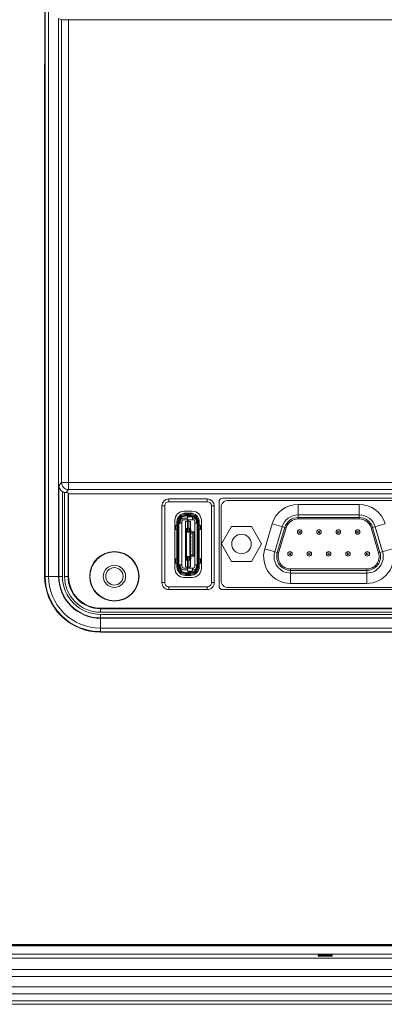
# Model space of a CAD drawing. Header units: centimetres. Extents: x -29.6 to 29.7, y -21 to 21.
# Tile 18 of 24: x 18.6 to 21.2, y -4.5 to 2.6. Entities that reach past the tile are written whole.
import ezdxf

# ---------------------------------------------------------------- set-up
doc = ezdxf.new("R2010")
doc.units = ezdxf.units.CM
doc.header["$MEASUREMENT"] = 0
doc.layers.add('06___PRT_ALL_SURFS', color=7, linetype='Continuous')

msp = doc.modelspace()

# ---------------------------------------------------------------- linework, layer by layer
at = {"layer": '06___PRT_ALL_SURFS', "lineweight": 9}
for points in [[(18.79945, 5.92915), (18.79945, 5.92915), (18.79918, -1.41211), (18.79918, -1.41211)], [(18.8027, -1.41211), (18.8027, -1.41211), (18.80297, 5.92915), (18.80297, 5.92915)], [(18.82755, 5.92915), (18.82755, 5.92915), (18.82728, -1.41211), (18.82728, -1.41211)], [(18.89921, 2.58307), (18.89921, 2.58307), (18.89906, -1.41211), (18.89906, -1.41211)], [(18.89921, 2.58301), (18.89921, 2.58301), (18.92067, 2.57443), (18.92067, 2.57443)], [(18.92055, -0.74046), (18.92055, -0.74046), (18.92067, 2.57443), (18.92067, 2.57443)], [(18.92067, 2.57443), (18.92184, 2.57396), (18.94383, 2.57359), (18.97057, 2.57359)], [(18.97057, 2.57359), (18.97057, 2.57359), (18.97044, -0.79034), (18.97044, -0.79034)], [(18.97057, 2.57359), (18.97057, 2.57359), (24.67089, 2.57338), (24.67089, 2.57338)], [(18.90151, -1.41211), (18.90151, -1.41211), (18.90153, -0.76329), (18.90153, -0.76329)], [(18.92055, -0.74046), (18.92055, -0.74046), (18.90153, -0.76329), (18.90153, -0.76329)], [(18.92055, -0.74046), (18.92055, -0.74046), (24.72066, -0.74067), (24.72066, -0.74067)], [(18.92648, -0.80464), (18.92648, -0.80464), (18.92645, -1.41211), (18.92645, -1.41211)], [(18.92648, -0.80464), (18.93115, -0.80749), (18.93626, -0.80955), (18.9416, -0.81074)], [(18.94158, -1.41211), (18.94158, -1.41211), (18.9416, -0.81074), (18.9416, -0.81074)], [(18.9416, -0.81074), (18.94513, -0.81153), (18.94873, -0.81196), (18.95234, -0.81206)], [(18.95234, -0.81206), (18.95234, -0.81206), (18.97044, -0.79034), (18.97044, -0.79034)], [(18.96655, -0.81319), (18.96623, -0.81271), (18.96075, -0.81227), (18.95234, -0.81206)], [(18.96655, -0.81319), (18.96655, -0.81319), (18.96653, -1.41211), (18.96653, -1.41211)], [(18.96655, -0.81319), (18.96655, -0.81319), (18.97094, -0.81979), (18.97094, -0.81979)], [(24.67077, -0.79054), (24.67077, -0.79054), (18.97044, -0.79034), (18.97044, -0.79034)], [(18.97092, -1.41211), (18.97092, -1.41211), (18.97094, -0.81979), (18.97094, -0.81979)], [(18.97094, -0.81979), (18.97094, -0.81979), (24.67027, -0.82), (24.67027, -0.82)], [(19.63893, -1.45706), (19.63893, -1.45706), (19.63895, -0.90771), (19.63895, -0.90771)], [(19.63893, -1.45706), (19.63893, -1.45706), (19.63895, -0.90771), (19.63895, -0.90771)], [(19.65893, -0.90771), (19.65893, -0.90771), (19.63895, -0.90771), (19.63895, -0.90771)], [(19.65893, -0.90771), (19.65893, -0.90771), (19.63895, -0.90771), (19.63895, -0.90771)], [(19.65891, -1.45706), (19.65891, -1.45706), (19.65893, -0.90771), (19.65893, -0.90771)], [(19.65891, -1.45706), (19.65891, -1.45706), (19.65893, -0.90771), (19.65893, -0.90771)], [(19.68889, -0.85778), (19.68889, -0.85778), (19.96356, -0.85779), (19.96356, -0.85779)], [(19.68889, -0.85778), (19.68889, -0.85778), (19.96356, -0.85779), (19.96356, -0.85779)], [(19.68889, -0.87775), (19.68889, -0.87775), (19.68889, -0.85778), (19.68889, -0.85778)], [(19.68889, -0.87775), (19.68889, -0.87775), (19.68889, -0.85778), (19.68889, -0.85778)], [(19.68889, -0.87775), (19.68889, -0.87775), (19.96356, -0.87776), (19.96356, -0.87776)], [(19.68889, -0.87775), (19.68889, -0.87775), (19.96356, -0.87776), (19.96356, -0.87776)], [(19.96356, -0.87776), (19.96356, -0.87776), (19.96356, -0.85779), (19.96356, -0.85779)], [(19.96356, -0.87776), (19.96356, -0.87776), (19.96356, -0.85779), (19.96356, -0.85779)], [(20.0135, -0.90773), (20.0135, -0.88014), (19.99115, -0.85779), (19.96356, -0.85779)], [(20.0135, -0.90773), (20.0135, -0.88014), (19.99115, -0.85779), (19.96356, -0.85779)], [(19.99353, -0.90773), (19.99353, -0.89118), (19.98011, -0.87776), (19.96356, -0.87776)], [(19.99353, -0.90773), (19.99353, -0.89118), (19.98011, -0.87776), (19.96356, -0.87776)], [(19.99353, -0.90773), (19.99353, -0.90773), (19.99351, -1.45707), (19.99351, -1.45707)], [(19.99353, -0.90773), (19.99353, -0.90773), (19.99351, -1.45707), (19.99351, -1.45707)], [(19.99353, -0.90773), (19.99353, -0.90773), (20.0135, -0.90773), (20.0135, -0.90773)], [(19.99353, -0.90773), (19.99353, -0.90773), (20.0135, -0.90773), (20.0135, -0.90773)], [(20.0135, -0.90773), (20.0135, -0.90773), (20.01348, -1.45707), (20.01348, -1.45707)], [(20.0135, -0.90773), (20.0135, -0.90773), (20.01348, -1.45707), (20.01348, -1.45707)], [(20.04769, -1.48207), (20.04769, -1.48207), (20.04771, -0.87779), (20.04771, -0.87779)], [(20.07268, -0.85282), (20.07268, -0.85282), (21.59287, -0.85287), (21.59287, -0.85287)], [(20.11262, -0.86777), (20.11262, -0.86777), (21.5529, -0.86777), (21.5529, -0.86777)], [(20.61383, -0.89651), (20.52816, -0.89651), (20.45268, -0.95286), (20.42833, -1.035)], [(20.61383, -0.89651), (20.61383, -0.89651), (21.05168, -0.89651), (21.05168, -0.89651)], [(20.61383, -0.89651), (20.61383, -0.89651), (20.61383, -1.00052), (20.61383, -1.00052)], [(21.05168, -1.00052), (21.05168, -1.00052), (21.05168, -0.89651), (21.05168, -0.89651)], [(21.23719, -1.035), (21.21284, -0.95286), (21.13736, -0.89651), (21.05168, -0.89651)], [(19.85619, -0.94518), (19.85619, -0.94518), (19.79626, -0.94517), (19.79626, -0.94517)], [(19.85619, -0.94518), (19.85619, -0.94518), (19.79626, -0.94517), (19.79626, -0.94517)], [(19.84394, -0.95916), (19.84394, -0.95916), (19.80848, -0.95916), (19.80848, -0.95916)], [(19.80848, -0.96665), (19.80848, -0.96665), (19.84394, -0.96665), (19.84394, -0.96665)], [(19.80848, -0.96665), (19.80848, -0.96665), (19.80848, -0.97914), (19.80848, -0.97914)], [(19.84394, -0.97414), (19.84394, -0.97414), (19.80848, -0.97414), (19.80848, -0.97414)], [(19.84394, -0.97914), (19.84394, -0.97914), (19.80848, -0.97914), (19.80848, -0.97914)], [(19.82255, -0.98513), (19.82255, -0.98513), (19.85733, -0.98513), (19.85733, -0.98513)], [(19.84868, -0.98013), (19.84868, -0.98013), (19.8312, -0.98013), (19.8312, -0.98013)], [(19.84394, -0.97914), (19.84394, -0.97914), (19.84394, -0.96665), (19.84394, -0.96665)], [(19.88209, -1.00298), (19.87497, -0.98839), (19.86017, -0.97914), (19.84394, -0.97914)], [(19.92111, -1.0101), (19.92111, -0.97425), (19.89204, -0.94518), (19.85619, -0.94518)], [(19.92111, -1.0101), (19.92111, -0.97425), (19.89204, -0.94518), (19.85619, -0.94518)], [(20.06268, -1.44208), (20.06268, -1.44208), (20.06268, -0.91771), (20.06268, -0.91771)], [(20.61383, -0.97114), (20.5612, -0.97114), (20.51483, -1.00575), (20.49987, -1.05621)], [(21.05168, -0.97114), (21.05168, -0.97114), (20.61383, -0.97114), (20.61383, -0.97114)], [(21.16565, -1.05621), (21.15069, -1.00575), (21.10432, -0.97114), (21.05168, -0.97114)], [(19.73134, -1.01009), (19.73134, -1.01009), (19.73132, -1.35468), (19.73132, -1.35468)], [(19.73134, -1.01009), (19.73134, -1.01009), (19.73132, -1.35468), (19.73132, -1.35468)], [(19.73134, -1.04755), (19.73134, -1.04755), (19.74605, -1.04755), (19.74605, -1.04755)], [(19.73631, -1.04755), (19.73631, -1.04755), (19.73631, -1.07752), (19.73631, -1.07752)], [(19.74605, -1.02159), (19.74605, -1.02159), (19.74605, -1.3432), (19.74605, -1.3432)], [(19.76603, -1.02159), (19.76603, -1.02159), (19.75354, -1.02159), (19.75354, -1.02159)], [(19.75354, -1.3432), (19.75354, -1.3432), (19.75354, -1.02159), (19.75354, -1.02159)], [(19.76628, -1.03008), (19.76442, -1.03008), (19.76259, -1.0306), (19.76101, -1.03158)], [(19.76104, -1.3432), (19.76104, -1.3432), (19.76104, -1.02159), (19.76104, -1.02159)], [(19.76603, -1.02159), (19.76603, -1.02159), (19.76603, -1.03008), (19.76603, -1.03008)], [(19.78251, -1.03008), (19.78251, -1.03008), (19.76628, -1.03008), (19.76628, -1.03008)], [(19.77002, -1.03008), (19.77002, -1.03008), (19.77002, -1.01759), (19.77002, -1.01759)], [(19.78251, -1.3422), (19.78251, -1.3422), (19.78251, -1.01759), (19.78251, -1.01759)], [(19.7925, -0.99512), (19.7925, -0.99512), (19.82121, -0.99512), (19.82121, -0.99512)], [(19.7925, -1.0076), (19.7925, -1.0076), (19.86491, -1.0076), (19.86491, -1.0076)], [(19.82121, -1.02009), (19.82121, -1.02009), (19.80873, -1.02009), (19.80873, -1.02009)], [(19.80873, -1.3447), (19.80873, -1.3447), (19.80873, -1.02009), (19.80873, -1.02009)], [(19.82121, -0.99012), (19.82121, -0.99012), (19.82121, -1.0076), (19.82121, -1.0076)], [(19.8312, -1.01509), (19.8312, -1.01509), (19.82121, -1.01509), (19.82121, -1.01509)], [(19.82121, -1.01509), (19.82121, -1.01509), (19.82121, -1.095), (19.82121, -1.095)], [(19.8312, -1.095), (19.8312, -1.095), (19.8312, -1.01509), (19.8312, -1.01509)], [(19.84369, -1.02009), (19.84369, -1.02009), (19.8312, -1.02009), (19.8312, -1.02009)], [(19.84369, -1.3447), (19.84369, -1.3447), (19.84369, -1.02009), (19.84369, -1.02009)], [(19.85867, -1.0076), (19.85867, -1.0076), (19.85867, -0.99012), (19.85867, -0.99012)], [(19.85867, -0.99512), (19.85867, -0.99512), (19.86491, -0.99512), (19.86491, -0.99512)], [(19.8749, -1.3422), (19.8749, -1.3422), (19.8749, -1.01759), (19.8749, -1.01759)], [(19.89113, -1.03008), (19.89113, -1.03008), (19.8749, -1.03008), (19.8749, -1.03008)], [(19.88738, -1.01759), (19.88738, -1.01759), (19.88738, -1.03008), (19.88738, -1.03008)], [(19.89887, -1.02159), (19.89887, -1.02159), (19.88738, -1.02159), (19.88738, -1.02159)], [(19.89139, -1.03008), (19.8913, -1.03008), (19.89122, -1.03008), (19.89113, -1.03008)], [(19.89138, -1.3432), (19.89138, -1.3432), (19.89138, -1.02159), (19.89138, -1.02159)], [(19.89887, -1.02159), (19.89887, -1.02159), (19.89887, -1.3432), (19.89887, -1.3432)], [(19.90636, -1.02159), (19.90636, -1.02159), (19.90636, -1.3432), (19.90636, -1.3432)], [(19.90636, -1.04755), (19.90636, -1.04755), (19.92111, -1.04755), (19.92111, -1.04755)], [(19.9161, -1.07752), (19.9161, -1.07752), (19.9161, -1.04755), (19.9161, -1.04755)], [(19.92109, -1.35469), (19.92109, -1.35469), (19.92111, -1.0101), (19.92111, -1.0101)], [(19.92109, -1.35469), (19.92109, -1.35469), (19.92111, -1.0101), (19.92111, -1.0101)], [(20.06459, -1.1799), (20.06459, -1.1799), (20.13667, -1.05505), (20.13667, -1.05505)], [(20.13667, -1.05505), (20.13667, -1.05505), (20.28084, -1.05505), (20.28084, -1.05505)], [(20.28084, -1.05505), (20.28084, -1.05505), (20.35292, -1.1799), (20.35292, -1.1799)], [(20.42833, -1.035), (20.42833, -1.035), (20.37501, -1.21479), (20.37501, -1.21479)], [(20.52804, -1.06457), (20.52804, -1.06457), (20.42833, -1.035), (20.42833, -1.035)], [(20.49987, -1.05621), (20.49987, -1.05621), (20.44656, -1.236), (20.44656, -1.236)], [(20.61383, -0.99055), (20.5698, -0.99055), (20.531, -1.01951), (20.51849, -1.06173)], [(20.61383, -1.00052), (20.57421, -1.00052), (20.53931, -1.02658), (20.52804, -1.06457)], [(20.61383, -0.99055), (20.61383, -0.99055), (21.05168, -0.99055), (21.05168, -0.99055)], [(21.05168, -1.00052), (21.05168, -1.00052), (20.61383, -1.00052), (20.61383, -1.00052)], [(21.14703, -1.06173), (21.13451, -1.01951), (21.09572, -0.99055), (21.05168, -0.99055)], [(21.13748, -1.06457), (21.12621, -1.02658), (21.09131, -1.00052), (21.05168, -1.00052)], [(21.23719, -1.035), (21.23719, -1.035), (21.13748, -1.06457), (21.13748, -1.06457)], [(21.21895, -1.236), (21.21895, -1.236), (21.16565, -1.05621), (21.16565, -1.05621)], [(19.74605, -1.07752), (19.74605, -1.07752), (19.73133, -1.07752), (19.73133, -1.07752)], [(19.80748, -1.07502), (19.80748, -1.07502), (19.80873, -1.07502), (19.80873, -1.07502)], [(19.80748, -1.07502), (19.80748, -1.07502), (19.80748, -1.09), (19.80748, -1.09)], [(19.80873, -1.09), (19.80873, -1.09), (19.80748, -1.09), (19.80748, -1.09)], [(19.80748, -1.09999), (19.80748, -1.09999), (19.80873, -1.09999), (19.80873, -1.09999)], [(19.80748, -1.09999), (19.80748, -1.09999), (19.80748, -1.11497), (19.80748, -1.11497)], [(19.80873, -1.11497), (19.80873, -1.11497), (19.80748, -1.11497), (19.80748, -1.11497)], [(19.80748, -1.12496), (19.80748, -1.12496), (19.80873, -1.12496), (19.80873, -1.12496)], [(19.80748, -1.12496), (19.80748, -1.12496), (19.80748, -1.13994), (19.80748, -1.13994)], [(19.81372, -1.07003), (19.81372, -1.07003), (19.80873, -1.06503), (19.80873, -1.06503)], [(19.81372, -1.07003), (19.81372, -1.07003), (19.82121, -1.07003), (19.82121, -1.07003)], [(19.81372, -1.29476), (19.81372, -1.29476), (19.81372, -1.07003), (19.81372, -1.07003)], [(19.8312, -1.06796), (19.8312, -1.06796), (19.82121, -1.06796), (19.82121, -1.06796)], [(19.82121, -1.095), (19.82121, -1.095), (19.8312, -1.095), (19.8312, -1.095)], [(19.8312, -1.07003), (19.8312, -1.07003), (19.83869, -1.07003), (19.83869, -1.07003)], [(19.84369, -1.06503), (19.84369, -1.06503), (19.83869, -1.07003), (19.83869, -1.07003)], [(19.83869, -1.29476), (19.83869, -1.29476), (19.83869, -1.07003), (19.83869, -1.07003)], [(19.84369, -1.07502), (19.84369, -1.07502), (19.84494, -1.07502), (19.84494, -1.07502)], [(19.84494, -1.09), (19.84494, -1.09), (19.84369, -1.09), (19.84369, -1.09)], [(19.84369, -1.0925), (19.84369, -1.0925), (19.86991, -1.0925), (19.86991, -1.0925)], [(19.84369, -1.09999), (19.84369, -1.09999), (19.84494, -1.09999), (19.84494, -1.09999)], [(19.84494, -1.09), (19.84494, -1.09), (19.84494, -1.07502), (19.84494, -1.07502)], [(19.84494, -1.11497), (19.84494, -1.11497), (19.84494, -1.09999), (19.84494, -1.09999)], [(19.84494, -1.10249), (19.84494, -1.10249), (19.85992, -1.10249), (19.85992, -1.10249)], [(19.84494, -1.13994), (19.84494, -1.13994), (19.84494, -1.12496), (19.84494, -1.12496)], [(19.86991, -1.0925), (19.86991, -1.0925), (19.85992, -1.10249), (19.85992, -1.10249)], [(19.85992, -1.10249), (19.85992, -1.10249), (19.85992, -1.2573), (19.85992, -1.2573)], [(19.86991, -1.0925), (19.86991, -1.0925), (19.86991, -1.26729), (19.86991, -1.26729)], [(19.9211, -1.07752), (19.9211, -1.07752), (19.90636, -1.07752), (19.90636, -1.07752)], [(20.46518, -1.24152), (20.46518, -1.24152), (20.51849, -1.06173), (20.51849, -1.06173)], [(20.52804, -1.06457), (20.52804, -1.06457), (20.47474, -1.24435), (20.47474, -1.24435)], [(21.19078, -1.24435), (21.19078, -1.24435), (21.13748, -1.06457), (21.13748, -1.06457)], [(21.14703, -1.06173), (21.14703, -1.06173), (21.20034, -1.24152), (21.20034, -1.24152)], [(19.80873, -1.13994), (19.80873, -1.13994), (19.80748, -1.13994), (19.80748, -1.13994)], [(19.80748, -1.14993), (19.80748, -1.14993), (19.80873, -1.14993), (19.80873, -1.14993)], [(19.80748, -1.14993), (19.80748, -1.14993), (19.80748, -1.16491), (19.80748, -1.16491)], [(19.80873, -1.16491), (19.80873, -1.16491), (19.80748, -1.16491), (19.80748, -1.16491)], [(19.80748, -1.1749), (19.80748, -1.1749), (19.80873, -1.1749), (19.80873, -1.1749)], [(19.80748, -1.1749), (19.80748, -1.1749), (19.80748, -1.18988), (19.80748, -1.18988)], [(19.80873, -1.18988), (19.80873, -1.18988), (19.80748, -1.18988), (19.80748, -1.18988)], [(19.84494, -1.16491), (19.84494, -1.16491), (19.84494, -1.14993), (19.84494, -1.14993)], [(19.84494, -1.18988), (19.84494, -1.18988), (19.84494, -1.1749), (19.84494, -1.1749)], [(20.13667, -1.30475), (20.13667, -1.30475), (20.06459, -1.1799), (20.06459, -1.1799)], [(20.35292, -1.1799), (20.35292, -1.1799), (20.28084, -1.30475), (20.28084, -1.30475)], [(19.80748, -1.19987), (19.80748, -1.19987), (19.80873, -1.19987), (19.80873, -1.19987)], [(19.80748, -1.19987), (19.80748, -1.19987), (19.80748, -1.21486), (19.80748, -1.21486)], [(19.80873, -1.21486), (19.80873, -1.21486), (19.80748, -1.21486), (19.80748, -1.21486)], [(19.80748, -1.22484), (19.80748, -1.22484), (19.80873, -1.22484), (19.80873, -1.22484)], [(19.80748, -1.22484), (19.80748, -1.22484), (19.80748, -1.23983), (19.80748, -1.23983)], [(19.80873, -1.23983), (19.80873, -1.23983), (19.80748, -1.23983), (19.80748, -1.23983)], [(19.80748, -1.24981), (19.80748, -1.24981), (19.80873, -1.24981), (19.80873, -1.24981)], [(19.80748, -1.24981), (19.80748, -1.24981), (19.80748, -1.2648), (19.80748, -1.2648)], [(19.80873, -1.2648), (19.80873, -1.2648), (19.80748, -1.2648), (19.80748, -1.2648)], [(19.84494, -1.2648), (19.84494, -1.2648), (19.84369, -1.2648), (19.84369, -1.2648)], [(19.86991, -1.26729), (19.86991, -1.26729), (19.84369, -1.26729), (19.84369, -1.26729)], [(19.84494, -1.21486), (19.84494, -1.21486), (19.84494, -1.19987), (19.84494, -1.19987)], [(19.84494, -1.23983), (19.84494, -1.23983), (19.84494, -1.22484), (19.84494, -1.22484)], [(19.84494, -1.2648), (19.84494, -1.2648), (19.84494, -1.24981), (19.84494, -1.24981)], [(19.85992, -1.2573), (19.85992, -1.2573), (19.84494, -1.2573), (19.84494, -1.2573)], [(19.86991, -1.26729), (19.86991, -1.26729), (19.85992, -1.2573), (19.85992, -1.2573)], [(20.37501, -1.21479), (20.37501, -1.21479), (20.47474, -1.24435), (20.47474, -1.24435)], [(21.19078, -1.24435), (21.19078, -1.24435), (21.2905, -1.21479), (21.2905, -1.21479)], [(19.73133, -1.28727), (19.73133, -1.28727), (19.74605, -1.28727), (19.74605, -1.28727)], [(19.74605, -1.31723), (19.74605, -1.31723), (19.73133, -1.31723), (19.73133, -1.31723)], [(19.73631, -1.28727), (19.73631, -1.28727), (19.73631, -1.31723), (19.73631, -1.31723)], [(19.76101, -1.32822), (19.76259, -1.3292), (19.76442, -1.32972), (19.76628, -1.32972)], [(19.76603, -1.32972), (19.76603, -1.32972), (19.76603, -1.3432), (19.76603, -1.3432)], [(19.76628, -1.32972), (19.76628, -1.32972), (19.78251, -1.32972), (19.78251, -1.32972)], [(19.77002, -1.3422), (19.77002, -1.3422), (19.77002, -1.32972), (19.77002, -1.32972)], [(19.80748, -1.27478), (19.80748, -1.27478), (19.80873, -1.27478), (19.80873, -1.27478)], [(19.80748, -1.27478), (19.80748, -1.27478), (19.80748, -1.28977), (19.80748, -1.28977)], [(19.80873, -1.28977), (19.80873, -1.28977), (19.80748, -1.28977), (19.80748, -1.28977)], [(19.81372, -1.29476), (19.81372, -1.29476), (19.80873, -1.29975), (19.80873, -1.29975)], [(19.81372, -1.29476), (19.81372, -1.29476), (19.82121, -1.29476), (19.82121, -1.29476)], [(19.8312, -1.26979), (19.8312, -1.26979), (19.82121, -1.26979), (19.82121, -1.26979)], [(19.82121, -1.26979), (19.82121, -1.26979), (19.82121, -1.34969), (19.82121, -1.34969)], [(19.82121, -1.29683), (19.82121, -1.29683), (19.8312, -1.29683), (19.8312, -1.29683)], [(19.8312, -1.34969), (19.8312, -1.34969), (19.8312, -1.26979), (19.8312, -1.26979)], [(19.83869, -1.29476), (19.83869, -1.29476), (19.8312, -1.29476), (19.8312, -1.29476)], [(19.83869, -1.29476), (19.83869, -1.29476), (19.84369, -1.29975), (19.84369, -1.29975)], [(19.84369, -1.27478), (19.84369, -1.27478), (19.84494, -1.27478), (19.84494, -1.27478)], [(19.84494, -1.28977), (19.84494, -1.28977), (19.84369, -1.28977), (19.84369, -1.28977)], [(19.84494, -1.28977), (19.84494, -1.28977), (19.84494, -1.27478), (19.84494, -1.27478)], [(19.8749, -1.32972), (19.8749, -1.32972), (19.89113, -1.32972), (19.89113, -1.32972)], [(19.88738, -1.32972), (19.88738, -1.32972), (19.88738, -1.3422), (19.88738, -1.3422)], [(19.89113, -1.32972), (19.89122, -1.32972), (19.8913, -1.32972), (19.89139, -1.32972)], [(19.90636, -1.28727), (19.90636, -1.28727), (19.9211, -1.28727), (19.9211, -1.28727)], [(19.9211, -1.31723), (19.9211, -1.31723), (19.90636, -1.31723), (19.90636, -1.31723)], [(19.9161, -1.31723), (19.9161, -1.31723), (19.9161, -1.28727), (19.9161, -1.28727)], [(20.28084, -1.30475), (20.28084, -1.30475), (20.13667, -1.30475), (20.13667, -1.30475)], [(19.75354, -1.3432), (19.75354, -1.3432), (19.76603, -1.3432), (19.76603, -1.3432)], [(19.7925, -1.35219), (19.7925, -1.35219), (19.86491, -1.35219), (19.86491, -1.35219)], [(19.82121, -1.36468), (19.82121, -1.36468), (19.7925, -1.36468), (19.7925, -1.36468)], [(19.80848, -1.38565), (19.80848, -1.38565), (19.84394, -1.38565), (19.84394, -1.38565)], [(19.80848, -1.38565), (19.80848, -1.38565), (19.80848, -1.39814), (19.80848, -1.39814)], [(19.80848, -1.39065), (19.80848, -1.39065), (19.84394, -1.39065), (19.84394, -1.39065)], [(19.84394, -1.39814), (19.84394, -1.39814), (19.80848, -1.39814), (19.80848, -1.39814)], [(19.80848, -1.40563), (19.80848, -1.40563), (19.84394, -1.40563), (19.84394, -1.40563)], [(19.80873, -1.3447), (19.80873, -1.3447), (19.82121, -1.3447), (19.82121, -1.3447)], [(19.82121, -1.34969), (19.82121, -1.34969), (19.8312, -1.34969), (19.8312, -1.34969)], [(19.82121, -1.35219), (19.82121, -1.35219), (19.82121, -1.36967), (19.82121, -1.36967)], [(19.85733, -1.37466), (19.85733, -1.37466), (19.82255, -1.37466), (19.82255, -1.37466)], [(19.8312, -1.3447), (19.8312, -1.3447), (19.84369, -1.3447), (19.84369, -1.3447)], [(19.84868, -1.37966), (19.84868, -1.37966), (19.8312, -1.37966), (19.8312, -1.37966)], [(19.84394, -1.40563), (19.87842, -1.40563), (19.90636, -1.37768), (19.90636, -1.3432)], [(19.84394, -1.39814), (19.87428, -1.39814), (19.89887, -1.37354), (19.89887, -1.3432)], [(19.84394, -1.39065), (19.87014, -1.39065), (19.89138, -1.36941), (19.89138, -1.3432)], [(19.84394, -1.38565), (19.86468, -1.38565), (19.88239, -1.37066), (19.88581, -1.3502)], [(19.84394, -1.39814), (19.84394, -1.39814), (19.84394, -1.38565), (19.84394, -1.38565)], [(19.84868, -1.37966), (19.8542, -1.37966), (19.85867, -1.37519), (19.85867, -1.36967)], [(19.85867, -1.36967), (19.85867, -1.36967), (19.85867, -1.35219), (19.85867, -1.35219)], [(19.86491, -1.36468), (19.86491, -1.36468), (19.85867, -1.36468), (19.85867, -1.36468)], [(19.86491, -1.36468), (19.87732, -1.36468), (19.88738, -1.35462), (19.88738, -1.3422)], [(19.86491, -1.35219), (19.87043, -1.35219), (19.8749, -1.34772), (19.8749, -1.3422)], [(19.88727, -1.3432), (19.88727, -1.3432), (19.89887, -1.3432), (19.89887, -1.3432)], [(20.56053, -1.35927), (20.56053, -1.35927), (21.10499, -1.35927), (21.10499, -1.35927)], [(20.56053, -1.35927), (20.56053, -1.35927), (20.56053, -1.46328), (20.56053, -1.46328)], [(21.10499, -1.36924), (21.10499, -1.36924), (20.56053, -1.36924), (20.56053, -1.36924)], [(20.56053, -1.38866), (20.56053, -1.38866), (21.10499, -1.38866), (21.10499, -1.38866)], [(21.10499, -1.46328), (21.10499, -1.46328), (21.10499, -1.35927), (21.10499, -1.35927)], [(18.79918, -1.41211), (18.79918, -1.41211), (18.92645, -1.41211), (18.92645, -1.41211)], [(18.94158, -1.41211), (18.94158, -1.41211), (18.97092, -1.41211), (18.97092, -1.41211)], [(19.65891, -1.45706), (19.65891, -1.45706), (19.63893, -1.45706), (19.63893, -1.45706)], [(19.65891, -1.45706), (19.65891, -1.45706), (19.63893, -1.45706), (19.63893, -1.45706)], [(19.79624, -1.41961), (19.79624, -1.41961), (19.85617, -1.41961), (19.85617, -1.41961)], [(19.79624, -1.41961), (19.79624, -1.41961), (19.85617, -1.41961), (19.85617, -1.41961)], [(19.99351, -1.45707), (19.99351, -1.45707), (20.01348, -1.45707), (20.01348, -1.45707)], [(19.99351, -1.45707), (19.99351, -1.45707), (20.01348, -1.45707), (20.01348, -1.45707)], [(21.10499, -1.46328), (21.10499, -1.46328), (20.56053, -1.46328), (20.56053, -1.46328)], [(19.96354, -1.48704), (19.96354, -1.48704), (19.68887, -1.48703), (19.68887, -1.48703)], [(19.96354, -1.48704), (19.96354, -1.48704), (19.68887, -1.48703), (19.68887, -1.48703)], [(19.68887, -1.48703), (19.68887, -1.48703), (19.68887, -1.507), (19.68887, -1.507)], [(19.68887, -1.48703), (19.68887, -1.48703), (19.68887, -1.507), (19.68887, -1.507)], [(19.96354, -1.50701), (19.96354, -1.50701), (19.68887, -1.507), (19.68887, -1.507)], [(19.96354, -1.50701), (19.96354, -1.50701), (19.68887, -1.507), (19.68887, -1.507)], [(19.96354, -1.48704), (19.96354, -1.48704), (19.96354, -1.50701), (19.96354, -1.50701)], [(19.96354, -1.48704), (19.96354, -1.48704), (19.96354, -1.50701), (19.96354, -1.50701)], [(21.59285, -1.50709), (21.59285, -1.50709), (20.07266, -1.50704), (20.07266, -1.50704)], [(21.5529, -1.49202), (21.5529, -1.49202), (20.11262, -1.49202), (20.11262, -1.49202)], [(19.1987, -1.68437), (19.1987, -1.68437), (19.19869, -1.81164), (19.19869, -1.81164)], [(19.1987, -1.6399), (19.1987, -1.6399), (24.44245, -1.64009), (24.44245, -1.64009)], [(19.1987, -1.6399), (19.1987, -1.6399), (19.1987, -1.66925), (19.1987, -1.66925)], [(19.1987, -1.64429), (19.1987, -1.64429), (24.44245, -1.64448), (24.44245, -1.64448)], [(24.44245, -1.66944), (24.44245, -1.66944), (19.1987, -1.66925), (19.1987, -1.66925)], [(19.1987, -1.68437), (19.1987, -1.68437), (24.44245, -1.68456), (24.44245, -1.68456)], [(24.44245, -1.70951), (24.44245, -1.70951), (19.1987, -1.70932), (19.1987, -1.70932)], [(24.44245, -1.71195), (24.44245, -1.71195), (19.1987, -1.71176), (19.1987, -1.71176)], [(19.19869, -1.78355), (19.19869, -1.78355), (24.44244, -1.78374), (24.44244, -1.78374)], [(24.44244, -1.80831), (24.44244, -1.80831), (19.19869, -1.80812), (19.19869, -1.80812)], [(19.19869, -1.81164), (19.19869, -1.81164), (24.44244, -1.81183), (24.44244, -1.81183)], [(25.45276, -4.04748), (25.45276, -4.04748), (7.07464, -4.04748), (7.07464, -4.04748)], [(7.08439, -4.05746), (7.08439, -4.05746), (25.44301, -4.05746), (25.44301, -4.05746)], [(25.43987, -4.05432), (25.43987, -4.05432), (7.08753, -4.05432), (7.08753, -4.05432)], [(7.0547, -4.14721), (7.0547, -4.14721), (25.4727, -4.14721), (25.4727, -4.14721)], [(25.44288, -4.11739), (25.44288, -4.11739), (7.08452, -4.11739), (7.08452, -4.11739)], [(20.75835, -4.12445), (20.75835, -4.12445), (20.85823, -4.12445), (20.85823, -4.12445)], [(20.75835, -4.13309), (20.75835, -4.13309), (20.75835, -4.12445), (20.75835, -4.12445)], [(20.85823, -4.13309), (20.85823, -4.13309), (20.75835, -4.13309), (20.75835, -4.13309)], [(20.85823, -4.12445), (20.85823, -4.12445), (20.85823, -4.13309), (20.85823, -4.13309)], [(6.79997, -4.22727), (6.79997, -4.22727), (25.72743, -4.22727), (25.72743, -4.22727)], [(25.72743, -4.27721), (25.72743, -4.27721), (6.79997, -4.27721), (6.79997, -4.27721)], [(6.79997, -4.35212), (6.79997, -4.35212), (25.72743, -4.35212), (25.72743, -4.35212)], [(25.72743, -4.40206), (25.72743, -4.40206), (6.79997, -4.40206), (6.79997, -4.40206)], [(25.72743, -4.452), (25.72743, -4.452), (6.79997, -4.452), (6.79997, -4.452)], [(6.79997, -4.47697), (6.79997, -4.47697), (25.72743, -4.47697), (25.72743, -4.47697)]]:
    msp.add_open_spline(points, degree=3, dxfattribs=at)
for points, knots in [([(18.92648, -0.80464), (18.91893, -0.80004), (18.91238, -0.79348), (18.90794, -0.7857), (18.90404, -0.77885), (18.90178, -0.77105), (18.90153, -0.76329)], [0, 0, 0, 0, 0.5, 0.5, 0.5, 1, 1, 1, 1]), ([(18.97044, -0.79034), (18.95772, -0.79031), (18.94449, -0.78497), (18.9352, -0.77568), (18.92592, -0.7664), (18.92058, -0.75317), (18.92055, -0.74046)], [0, 0, 0, 0, 0.5, 0.5, 0.5, 1, 1, 1, 1]), ([(19.68889, -0.85778), (19.67565, -0.85778), (19.66294, -0.86303), (19.65358, -0.8724), (19.64421, -0.88177), (19.63895, -0.89447), (19.63895, -0.90771)], [0, 0, 0, 0, 0.5, 0.5, 0.5, 1, 1, 1, 1]), ([(19.68889, -0.85778), (19.67565, -0.85778), (19.66294, -0.86303), (19.65358, -0.8724), (19.64421, -0.88177), (19.63895, -0.89447), (19.63895, -0.90771)], [0, 0, 0, 0, 0.5, 0.5, 0.5, 1, 1, 1, 1]), ([(19.68889, -0.87775), (19.68095, -0.87775), (19.67332, -0.88091), (19.6677, -0.88653), (19.66208, -0.89214), (19.65893, -0.89977), (19.65893, -0.90771)], [0, 0, 0, 0, 0.5, 0.5, 0.5, 1, 1, 1, 1]), ([(19.68889, -0.87775), (19.68095, -0.87775), (19.67332, -0.88091), (19.6677, -0.88653), (19.66208, -0.89214), (19.65893, -0.89977), (19.65893, -0.90771)], [0, 0, 0, 0, 0.5, 0.5, 0.5, 1, 1, 1, 1]), ([(20.07268, -0.85282), (20.06606, -0.85282), (20.05971, -0.85545), (20.05503, -0.86013), (20.05035, -0.86481), (20.04771, -0.87116), (20.04771, -0.87779)], [0, 0, 0, 0, 0.5, 0.5, 0.5, 1, 1, 1, 1]), ([(20.11262, -0.86777), (20.09937, -0.86777), (20.08667, -0.87303), (20.0773, -0.8824), (20.06794, -0.89176), (20.06268, -0.90446), (20.06268, -0.91771)], [0, 0, 0, 0, 0.5, 0.5, 0.5, 1, 1, 1, 1]), ([(19.79626, -0.94517), (19.77904, -0.94517), (19.76253, -0.95201), (19.75035, -0.96419), (19.73818, -0.97636), (19.73134, -0.99287), (19.73134, -1.01009)], [0, 0, 0, 0, 0.5, 0.5, 0.5, 1, 1, 1, 1]), ([(19.79626, -0.94517), (19.77904, -0.94517), (19.76253, -0.95201), (19.75035, -0.96419), (19.73818, -0.97636), (19.73134, -0.99287), (19.73134, -1.01009)], [0, 0, 0, 0, 0.5, 0.5, 0.5, 1, 1, 1, 1]), ([(19.80848, -0.95916), (19.79192, -0.95916), (19.77604, -0.96574), (19.76434, -0.97744), (19.75263, -0.98915), (19.74605, -1.00503), (19.74605, -1.02159)], [0, 0, 0, 0, 0.5, 0.5, 0.5, 1, 1, 1, 1]), ([(19.80848, -0.96665), (19.79391, -0.96665), (19.77994, -0.97244), (19.76964, -0.98274), (19.75933, -0.99304), (19.75354, -1.00702), (19.75354, -1.02159)], [0, 0, 0, 0, 0.5, 0.5, 0.5, 1, 1, 1, 1]), ([(19.80848, -0.97414), (19.7959, -0.97414), (19.78383, -0.97914), (19.77493, -0.98804), (19.76603, -0.99693), (19.76104, -1.00901), (19.76104, -1.02159)], [0, 0, 0, 0, 0.5, 0.5, 0.5, 1, 1, 1, 1]), ([(19.80848, -0.97914), (19.79722, -0.97914), (19.78643, -0.98361), (19.77846, -0.99157), (19.7705, -0.99953), (19.76603, -1.01033), (19.76603, -1.02159)], [0, 0, 0, 0, 0.5, 0.5, 0.5, 1, 1, 1, 1]), ([(19.8312, -0.98013), (19.82855, -0.98013), (19.82601, -0.98119), (19.82414, -0.98306), (19.82227, -0.98493), (19.82121, -0.98748), (19.82121, -0.99012)], [0, 0, 0, 0, 0.5, 0.5, 0.5, 1, 1, 1, 1]), ([(19.90636, -1.02159), (19.90636, -1.00503), (19.89979, -0.98915), (19.88808, -0.97744), (19.87637, -0.96574), (19.86049, -0.95916), (19.84394, -0.95916)], [0, 0, 0, 0, 0.5, 0.5, 0.5, 1, 1, 1, 1]), ([(19.89887, -1.02159), (19.89887, -1.00702), (19.89308, -0.99304), (19.88278, -0.98274), (19.87248, -0.97244), (19.8585, -0.96665), (19.84394, -0.96665)], [0, 0, 0, 0, 0.5, 0.5, 0.5, 1, 1, 1, 1]), ([(19.89138, -1.02159), (19.89138, -1.00901), (19.88638, -0.99693), (19.87749, -0.98804), (19.86859, -0.97914), (19.85652, -0.97414), (19.84394, -0.97414)], [0, 0, 0, 0, 0.5, 0.5, 0.5, 1, 1, 1, 1]), ([(19.85867, -0.99012), (19.85867, -0.98748), (19.85762, -0.98493), (19.85574, -0.98306), (19.85387, -0.98119), (19.85133, -0.98013), (19.84868, -0.98013)], [0, 0, 0, 0, 0.5, 0.5, 0.5, 1, 1, 1, 1]), ([(19.7925, -0.99512), (19.78654, -0.99512), (19.78082, -0.99748), (19.77661, -1.0017), (19.77239, -1.00591), (19.77002, -1.01163), (19.77002, -1.01759)], [0, 0, 0, 0, 0.5, 0.5, 0.5, 1, 1, 1, 1]), ([(19.7925, -1.0076), (19.78985, -1.0076), (19.78731, -1.00866), (19.78544, -1.01053), (19.78356, -1.0124), (19.78251, -1.01494), (19.78251, -1.01759)], [0, 0, 0, 0, 0.5, 0.5, 0.5, 1, 1, 1, 1]), ([(19.88738, -1.01759), (19.88738, -1.01163), (19.88502, -1.00591), (19.8808, -1.0017), (19.87659, -0.99748), (19.87087, -0.99512), (19.86491, -0.99512)], [0, 0, 0, 0, 0.5, 0.5, 0.5, 1, 1, 1, 1]), ([(19.8749, -1.01759), (19.8749, -1.01494), (19.87385, -1.0124), (19.87197, -1.01053), (19.8701, -1.00866), (19.86756, -1.0076), (19.86491, -1.0076)], [0, 0, 0, 0, 0.5, 0.5, 0.5, 1, 1, 1, 1]), ([(20.27867, -1.1799), (20.27867, -1.14128), (20.24737, -1.10998), (20.20875, -1.10998), (20.17014, -1.10998), (20.13884, -1.14128), (20.13884, -1.1799), (20.13884, -1.21851), (20.17014, -1.24981), (20.20875, -1.24981), (20.24737, -1.24981), (20.27867, -1.21851), (20.27867, -1.1799)], [0, 0, 0, 0, 0.25, 0.25, 0.25, 0.5, 0.5, 0.5, 0.75, 0.75, 0.75, 1, 1, 1, 1]), ([(20.64174, -1.094), (20.64174, -1.0849), (20.63436, -1.07752), (20.62526, -1.07752), (20.61616, -1.07752), (20.60878, -1.0849), (20.60878, -1.094), (20.60878, -1.1031), (20.61616, -1.11048), (20.62526, -1.11048), (20.63436, -1.11048), (20.64174, -1.1031), (20.64174, -1.094)], [0, 0, 0, 0, 0.25, 0.25, 0.25, 0.5, 0.5, 0.5, 0.75, 0.75, 0.75, 1, 1, 1, 1]), ([(20.63175, -1.094), (20.63175, -1.09041), (20.62884, -1.08751), (20.62526, -1.08751), (20.62167, -1.08751), (20.61876, -1.09041), (20.61876, -1.094), (20.61876, -1.09758), (20.62167, -1.10049), (20.62526, -1.10049), (20.62884, -1.10049), (20.63175, -1.09758), (20.63175, -1.094)], [0, 0, 0, 0, 0.25, 0.25, 0.25, 0.5, 0.5, 0.5, 0.75, 0.75, 0.75, 1, 1, 1, 1]), ([(20.78007, -1.094), (20.78007, -1.0849), (20.7727, -1.07752), (20.76359, -1.07752), (20.75449, -1.07752), (20.74711, -1.0849), (20.74711, -1.094), (20.74711, -1.1031), (20.75449, -1.11048), (20.76359, -1.11048), (20.7727, -1.11048), (20.78007, -1.1031), (20.78007, -1.094)], [0, 0, 0, 0, 0.25, 0.25, 0.25, 0.5, 0.5, 0.5, 0.75, 0.75, 0.75, 1, 1, 1, 1]), ([(20.77008, -1.094), (20.77008, -1.09041), (20.76718, -1.08751), (20.76359, -1.08751), (20.76001, -1.08751), (20.7571, -1.09041), (20.7571, -1.094), (20.7571, -1.09758), (20.76001, -1.10049), (20.76359, -1.10049), (20.76718, -1.10049), (20.77008, -1.09758), (20.77008, -1.094)], [0, 0, 0, 0, 0.25, 0.25, 0.25, 0.5, 0.5, 0.5, 0.75, 0.75, 0.75, 1, 1, 1, 1]), ([(20.91841, -1.094), (20.91841, -1.0849), (20.91103, -1.07752), (20.90193, -1.07752), (20.89283, -1.07752), (20.88545, -1.0849), (20.88545, -1.094), (20.88545, -1.1031), (20.89283, -1.11048), (20.90193, -1.11048), (20.91103, -1.11048), (20.91841, -1.1031), (20.91841, -1.094)], [0, 0, 0, 0, 0.25, 0.25, 0.25, 0.5, 0.5, 0.5, 0.75, 0.75, 0.75, 1, 1, 1, 1]), ([(20.90842, -1.094), (20.90842, -1.09041), (20.90551, -1.08751), (20.90193, -1.08751), (20.89834, -1.08751), (20.89543, -1.09041), (20.89543, -1.094), (20.89543, -1.09758), (20.89834, -1.10049), (20.90193, -1.10049), (20.90551, -1.10049), (20.90842, -1.09758), (20.90842, -1.094)], [0, 0, 0, 0, 0.25, 0.25, 0.25, 0.5, 0.5, 0.5, 0.75, 0.75, 0.75, 1, 1, 1, 1]), ([(21.05674, -1.094), (21.05674, -1.0849), (21.04937, -1.07752), (21.04026, -1.07752), (21.03116, -1.07752), (21.02378, -1.0849), (21.02378, -1.094), (21.02378, -1.1031), (21.03116, -1.11048), (21.04026, -1.11048), (21.04937, -1.11048), (21.05674, -1.1031), (21.05674, -1.094)], [0, 0, 0, 0, 0.25, 0.25, 0.25, 0.5, 0.5, 0.5, 0.75, 0.75, 0.75, 1, 1, 1, 1]), ([(21.04675, -1.094), (21.04675, -1.09041), (21.04385, -1.08751), (21.04026, -1.08751), (21.03668, -1.08751), (21.03377, -1.09041), (21.03377, -1.094), (21.03377, -1.09758), (21.03668, -1.10049), (21.04026, -1.10049), (21.04385, -1.10049), (21.04675, -1.09758), (21.04675, -1.094)], [0, 0, 0, 0, 0.25, 0.25, 0.25, 0.5, 0.5, 0.5, 0.75, 0.75, 0.75, 1, 1, 1, 1]), ([(19.47565, -1.41212), (19.47565, -1.31434), (19.39637, -1.23506), (19.29859, -1.23506), (19.2008, -1.23506), (19.12153, -1.31434), (19.12153, -1.41212), (19.12153, -1.50991), (19.2008, -1.58918), (19.29859, -1.58918), (19.39637, -1.58918), (19.47565, -1.50991), (19.47565, -1.41212)], [0, 0, 0, 0, 0.25, 0.25, 0.25, 0.5, 0.5, 0.5, 0.75, 0.75, 0.75, 1, 1, 1, 1]), ([(19.47338, -1.41212), (19.47338, -1.31559), (19.39512, -1.23733), (19.29859, -1.23733), (19.20205, -1.23733), (19.12379, -1.31559), (19.12379, -1.41212), (19.12379, -1.50866), (19.20205, -1.58691), (19.29859, -1.58691), (19.39512, -1.58691), (19.47338, -1.50866), (19.47338, -1.41212)], [0, 0, 0, 0, 0.25, 0.25, 0.25, 0.5, 0.5, 0.5, 0.75, 0.75, 0.75, 1, 1, 1, 1]), ([(20.37501, -1.21479), (20.35766, -1.27332), (20.36895, -1.33662), (20.40547, -1.38554), (20.442, -1.43447), (20.49947, -1.46328), (20.56053, -1.46328)], [0, 0, 0, 0, 0.5, 0.5, 0.5, 1, 1, 1, 1]), ([(20.44656, -1.236), (20.4359, -1.27196), (20.44283, -1.31085), (20.46527, -1.3409), (20.48771, -1.37095), (20.52302, -1.38866), (20.56053, -1.38866)], [0, 0, 0, 0, 0.5, 0.5, 0.5, 1, 1, 1, 1]), ([(20.46518, -1.24152), (20.45626, -1.27161), (20.46206, -1.30414), (20.48083, -1.32928), (20.49961, -1.35443), (20.52915, -1.36924), (20.56053, -1.36924)], [0, 0, 0, 0, 0.5, 0.5, 0.5, 1, 1, 1, 1]), ([(20.47474, -1.24435), (20.46671, -1.27142), (20.47193, -1.30069), (20.48882, -1.32332), (20.50571, -1.34595), (20.53229, -1.35927), (20.56053, -1.35927)], [0, 0, 0, 0, 0.5, 0.5, 0.5, 1, 1, 1, 1]), ([(20.57257, -1.25081), (20.57257, -1.24171), (20.56519, -1.23433), (20.55609, -1.23433), (20.54699, -1.23433), (20.53961, -1.24171), (20.53961, -1.25081), (20.53961, -1.25992), (20.54699, -1.26729), (20.55609, -1.26729), (20.56519, -1.26729), (20.57257, -1.25992), (20.57257, -1.25081)], [0, 0, 0, 0, 0.25, 0.25, 0.25, 0.5, 0.5, 0.5, 0.75, 0.75, 0.75, 1, 1, 1, 1]), ([(20.56258, -1.25081), (20.56258, -1.24723), (20.55967, -1.24432), (20.55609, -1.24432), (20.5525, -1.24432), (20.5496, -1.24723), (20.5496, -1.25081), (20.5496, -1.2544), (20.5525, -1.2573), (20.55609, -1.2573), (20.55967, -1.2573), (20.56258, -1.2544), (20.56258, -1.25081)], [0, 0, 0, 0, 0.25, 0.25, 0.25, 0.5, 0.5, 0.5, 0.75, 0.75, 0.75, 1, 1, 1, 1]), ([(20.7109, -1.25081), (20.7109, -1.24171), (20.70353, -1.23433), (20.69442, -1.23433), (20.68532, -1.23433), (20.67794, -1.24171), (20.67794, -1.25081), (20.67794, -1.25992), (20.68532, -1.26729), (20.69442, -1.26729), (20.70353, -1.26729), (20.7109, -1.25992), (20.7109, -1.25081)], [0, 0, 0, 0, 0.25, 0.25, 0.25, 0.5, 0.5, 0.5, 0.75, 0.75, 0.75, 1, 1, 1, 1]), ([(20.70092, -1.25081), (20.70092, -1.24723), (20.69801, -1.24432), (20.69442, -1.24432), (20.69084, -1.24432), (20.68793, -1.24723), (20.68793, -1.25081), (20.68793, -1.2544), (20.69084, -1.2573), (20.69442, -1.2573), (20.69801, -1.2573), (20.70092, -1.2544), (20.70092, -1.25081)], [0, 0, 0, 0, 0.25, 0.25, 0.25, 0.5, 0.5, 0.5, 0.75, 0.75, 0.75, 1, 1, 1, 1]), ([(20.84924, -1.25081), (20.84924, -1.24171), (20.84186, -1.23433), (20.83276, -1.23433), (20.82366, -1.23433), (20.81628, -1.24171), (20.81628, -1.25081), (20.81628, -1.25992), (20.82366, -1.26729), (20.83276, -1.26729), (20.84186, -1.26729), (20.84924, -1.25992), (20.84924, -1.25081)], [0, 0, 0, 0, 0.25, 0.25, 0.25, 0.5, 0.5, 0.5, 0.75, 0.75, 0.75, 1, 1, 1, 1]), ([(20.83925, -1.25081), (20.83925, -1.24723), (20.83634, -1.24432), (20.83276, -1.24432), (20.82917, -1.24432), (20.82627, -1.24723), (20.82627, -1.25081), (20.82627, -1.2544), (20.82917, -1.2573), (20.83276, -1.2573), (20.83634, -1.2573), (20.83925, -1.2544), (20.83925, -1.25081)], [0, 0, 0, 0, 0.25, 0.25, 0.25, 0.5, 0.5, 0.5, 0.75, 0.75, 0.75, 1, 1, 1, 1]), ([(20.98757, -1.25081), (20.98757, -1.24171), (20.9802, -1.23433), (20.97109, -1.23433), (20.96199, -1.23433), (20.95461, -1.24171), (20.95461, -1.25081), (20.95461, -1.25992), (20.96199, -1.26729), (20.97109, -1.26729), (20.9802, -1.26729), (20.98757, -1.25992), (20.98757, -1.25081)], [0, 0, 0, 0, 0.25, 0.25, 0.25, 0.5, 0.5, 0.5, 0.75, 0.75, 0.75, 1, 1, 1, 1]), ([(20.97759, -1.25081), (20.97759, -1.24723), (20.97468, -1.24432), (20.97109, -1.24432), (20.96751, -1.24432), (20.9646, -1.24723), (20.9646, -1.25081), (20.9646, -1.2544), (20.96751, -1.2573), (20.97109, -1.2573), (20.97468, -1.2573), (20.97759, -1.2544), (20.97759, -1.25081)], [0, 0, 0, 0, 0.25, 0.25, 0.25, 0.5, 0.5, 0.5, 0.75, 0.75, 0.75, 1, 1, 1, 1]), ([(21.12591, -1.25081), (21.12591, -1.24171), (21.11853, -1.23433), (21.10943, -1.23433), (21.10033, -1.23433), (21.09295, -1.24171), (21.09295, -1.25081), (21.09295, -1.25992), (21.10033, -1.26729), (21.10943, -1.26729), (21.11853, -1.26729), (21.12591, -1.25992), (21.12591, -1.25081)], [0, 0, 0, 0, 0.25, 0.25, 0.25, 0.5, 0.5, 0.5, 0.75, 0.75, 0.75, 1, 1, 1, 1]), ([(21.11592, -1.25081), (21.11592, -1.24723), (21.11302, -1.24432), (21.10943, -1.24432), (21.10584, -1.24432), (21.10294, -1.24723), (21.10294, -1.25081), (21.10294, -1.2544), (21.10584, -1.2573), (21.10943, -1.2573), (21.11302, -1.2573), (21.11592, -1.2544), (21.11592, -1.25081)], [0, 0, 0, 0, 0.25, 0.25, 0.25, 0.5, 0.5, 0.5, 0.75, 0.75, 0.75, 1, 1, 1, 1]), ([(21.10499, -1.46328), (21.16605, -1.46328), (21.22352, -1.43447), (21.26004, -1.38554), (21.29657, -1.33662), (21.30786, -1.27332), (21.2905, -1.21479)], [0, 0, 0, 0, 0.5, 0.5, 0.5, 1, 1, 1, 1]), ([(21.10499, -1.38866), (21.1425, -1.38866), (21.17781, -1.37096), (21.20025, -1.3409), (21.22268, -1.31085), (21.22962, -1.27196), (21.21895, -1.236)], [0, 0, 0, 0, 0.5, 0.5, 0.5, 1, 1, 1, 1]), ([(21.10499, -1.36924), (21.13637, -1.36924), (21.16591, -1.35443), (21.18468, -1.32928), (21.20346, -1.30414), (21.20926, -1.27161), (21.20034, -1.24152)], [0, 0, 0, 0, 0.5, 0.5, 0.5, 1, 1, 1, 1]), ([(21.10499, -1.35927), (21.13323, -1.35927), (21.15981, -1.34595), (21.1767, -1.32332), (21.19359, -1.3007), (21.19881, -1.27142), (21.19078, -1.24435)], [0, 0, 0, 0, 0.5, 0.5, 0.5, 1, 1, 1, 1]), ([(19.37849, -1.41212), (19.37849, -1.36799), (19.34272, -1.33222), (19.29859, -1.33222), (19.25446, -1.33222), (19.21868, -1.36799), (19.21868, -1.41212), (19.21868, -1.45625), (19.25445, -1.49202), (19.29859, -1.49202), (19.34272, -1.49202), (19.37849, -1.45625), (19.37849, -1.41212)], [0, 0, 0, 0, 0.25, 0.25, 0.25, 0.5, 0.5, 0.5, 0.75, 0.75, 0.75, 1, 1, 1, 1]), ([(19.36101, -1.41212), (19.36101, -1.37765), (19.33307, -1.34969), (19.29859, -1.34969), (19.26411, -1.34969), (19.23616, -1.37765), (19.23616, -1.41212), (19.23616, -1.4466), (19.26411, -1.47455), (19.29859, -1.47455), (19.33307, -1.47455), (19.36101, -1.4466), (19.36101, -1.41212)], [0, 0, 0, 0, 0.25, 0.25, 0.25, 0.5, 0.5, 0.5, 0.75, 0.75, 0.75, 1, 1, 1, 1]), ([(19.36101, -1.41212), (19.36101, -1.37765), (19.33307, -1.34969), (19.29859, -1.34969), (19.26411, -1.34969), (19.23616, -1.37765), (19.23616, -1.41212), (19.23616, -1.4466), (19.26411, -1.47455), (19.29859, -1.47455), (19.33307, -1.47455), (19.36101, -1.4466), (19.36101, -1.41212)], [0, 0, 0, 0, 0.25, 0.25, 0.25, 0.5, 0.5, 0.5, 0.75, 0.75, 0.75, 1, 1, 1, 1]), ([(19.73132, -1.35468), (19.73132, -1.3719), (19.73816, -1.38841), (19.75034, -1.40059), (19.76251, -1.41277), (19.77902, -1.41961), (19.79624, -1.41961)], [0, 0, 0, 0, 0.5, 0.5, 0.5, 1, 1, 1, 1]), ([(19.73132, -1.35468), (19.73132, -1.3719), (19.73816, -1.38841), (19.75034, -1.40059), (19.76251, -1.41277), (19.77902, -1.41961), (19.79624, -1.41961)], [0, 0, 0, 0, 0.5, 0.5, 0.5, 1, 1, 1, 1]), ([(19.74605, -1.3432), (19.74605, -1.35976), (19.75263, -1.37564), (19.76434, -1.38734), (19.77604, -1.39905), (19.79192, -1.40563), (19.80848, -1.40563)], [0, 0, 0, 0, 0.5, 0.5, 0.5, 1, 1, 1, 1]), ([(19.75354, -1.3432), (19.75354, -1.35777), (19.75933, -1.37175), (19.76964, -1.38205), (19.77994, -1.39235), (19.79391, -1.39814), (19.80848, -1.39814)], [0, 0, 0, 0, 0.5, 0.5, 0.5, 1, 1, 1, 1]), ([(19.76104, -1.3432), (19.76104, -1.35579), (19.76603, -1.36785), (19.77493, -1.37675), (19.78383, -1.38565), (19.7959, -1.39065), (19.80848, -1.39065)], [0, 0, 0, 0, 0.5, 0.5, 0.5, 1, 1, 1, 1]), ([(19.76603, -1.3432), (19.76603, -1.35446), (19.7705, -1.36526), (19.77846, -1.37322), (19.78643, -1.38118), (19.79722, -1.38565), (19.80848, -1.38565)], [0, 0, 0, 0, 0.5, 0.5, 0.5, 1, 1, 1, 1]), ([(19.77002, -1.3422), (19.77002, -1.34817), (19.77239, -1.35388), (19.77661, -1.35809), (19.78082, -1.36231), (19.78654, -1.36468), (19.7925, -1.36468)], [0, 0, 0, 0, 0.5, 0.5, 0.5, 1, 1, 1, 1]), ([(19.78251, -1.3422), (19.78251, -1.34486), (19.78356, -1.34739), (19.78544, -1.34926), (19.78731, -1.35114), (19.78985, -1.35219), (19.7925, -1.35219)], [0, 0, 0, 0, 0.5, 0.5, 0.5, 1, 1, 1, 1]), ([(19.82121, -1.36967), (19.82121, -1.37232), (19.82227, -1.37486), (19.82414, -1.37673), (19.82601, -1.37861), (19.82855, -1.37966), (19.8312, -1.37966)], [0, 0, 0, 0, 0.5, 0.5, 0.5, 1, 1, 1, 1]), ([(19.85617, -1.41961), (19.87339, -1.41961), (19.8899, -1.41277), (19.90208, -1.4006), (19.91426, -1.38842), (19.92109, -1.37191), (19.92109, -1.35469)], [0, 0, 0, 0, 0.5, 0.5, 0.5, 1, 1, 1, 1]), ([(19.85617, -1.41961), (19.87339, -1.41961), (19.8899, -1.41277), (19.90208, -1.4006), (19.91426, -1.38842), (19.92109, -1.37191), (19.92109, -1.35469)], [0, 0, 0, 0, 0.5, 0.5, 0.5, 1, 1, 1, 1]), ([(18.79918, -1.41211), (18.79918, -1.51806), (18.84127, -1.61969), (18.91619, -1.69461), (18.99111, -1.76954), (19.09273, -1.81164), (19.19869, -1.81164)], [0, 0, 0, 0, 0.5, 0.5, 0.5, 1, 1, 1, 1]), ([(18.8027, -1.41211), (18.8027, -1.51713), (18.84442, -1.61786), (18.91868, -1.69212), (18.99294, -1.76639), (19.09367, -1.80812), (19.19869, -1.80812)], [0, 0, 0, 0, 0.5, 0.5, 0.5, 1, 1, 1, 1]), ([(18.82728, -1.41211), (18.82727, -1.51061), (18.8664, -1.60509), (18.93606, -1.67475), (19.00571, -1.7444), (19.10018, -1.78354), (19.19869, -1.78355)], [0, 0, 0, 0, 0.5, 0.5, 0.5, 1, 1, 1, 1]), ([(18.89906, -1.41211), (18.89906, -1.49158), (18.93062, -1.56779), (18.98682, -1.62399), (19.04301, -1.68019), (19.11922, -1.71176), (19.1987, -1.71176)], [0, 0, 0, 0, 0.5, 0.5, 0.5, 1, 1, 1, 1]), ([(18.90151, -1.41211), (18.9015, -1.49093), (18.93282, -1.56652), (18.98855, -1.62226), (19.04428, -1.678), (19.11987, -1.70931), (19.1987, -1.70932)], [0, 0, 0, 0, 0.5, 0.5, 0.5, 1, 1, 1, 1]), ([(18.92645, -1.41211), (18.92645, -1.48431), (18.95514, -1.55356), (19.00619, -1.60462), (19.05724, -1.65568), (19.12649, -1.68437), (19.1987, -1.68437)], [0, 0, 0, 0, 0.5, 0.5, 0.5, 1, 1, 1, 1]), ([(18.94158, -1.41211), (18.94157, -1.4803), (18.96866, -1.54571), (19.01688, -1.59393), (19.0651, -1.64215), (19.1305, -1.66924), (19.1987, -1.66925)], [0, 0, 0, 0, 0.5, 0.5, 0.5, 1, 1, 1, 1]), ([(18.96653, -1.41211), (18.96653, -1.47369), (18.99099, -1.53274), (19.03453, -1.57628), (19.07807, -1.61983), (19.13712, -1.64429), (19.1987, -1.64429)], [0, 0, 0, 0, 0.5, 0.5, 0.5, 1, 1, 1, 1]), ([(18.97092, -1.41211), (18.97092, -1.47252), (18.99491, -1.53046), (19.03763, -1.57318), (19.08035, -1.6159), (19.13829, -1.6399), (19.1987, -1.6399)], [0, 0, 0, 0, 0.5, 0.5, 0.5, 1, 1, 1, 1]), ([(19.63893, -1.45706), (19.63893, -1.4703), (19.64419, -1.48301), (19.65355, -1.49237), (19.66292, -1.50174), (19.67562, -1.507), (19.68887, -1.507)], [0, 0, 0, 0, 0.5, 0.5, 0.5, 1, 1, 1, 1]), ([(19.63893, -1.45706), (19.63893, -1.4703), (19.64419, -1.48301), (19.65355, -1.49237), (19.66292, -1.50174), (19.67562, -1.507), (19.68887, -1.507)], [0, 0, 0, 0, 0.5, 0.5, 0.5, 1, 1, 1, 1]), ([(19.65891, -1.45706), (19.65891, -1.46501), (19.66206, -1.47263), (19.66768, -1.47825), (19.6733, -1.48386), (19.68092, -1.48703), (19.68887, -1.48703)], [0, 0, 0, 0, 0.5, 0.5, 0.5, 1, 1, 1, 1]), ([(19.65891, -1.45706), (19.65891, -1.46501), (19.66206, -1.47263), (19.66768, -1.47825), (19.6733, -1.48386), (19.68092, -1.48703), (19.68887, -1.48703)], [0, 0, 0, 0, 0.5, 0.5, 0.5, 1, 1, 1, 1]), ([(19.96354, -1.50701), (19.97678, -1.50701), (19.98949, -1.50175), (19.99886, -1.49238), (20.00822, -1.48302), (20.01348, -1.47032), (20.01348, -1.45707)], [0, 0, 0, 0, 0.5, 0.5, 0.5, 1, 1, 1, 1]), ([(19.96354, -1.50701), (19.97678, -1.50701), (19.98949, -1.50175), (19.99886, -1.49238), (20.00822, -1.48302), (20.01348, -1.47032), (20.01348, -1.45707)], [0, 0, 0, 0, 0.5, 0.5, 0.5, 1, 1, 1, 1]), ([(19.96354, -1.48704), (19.97149, -1.48704), (19.97911, -1.48388), (19.98473, -1.47826), (19.99035, -1.47264), (19.99351, -1.46502), (19.99351, -1.45707)], [0, 0, 0, 0, 0.5, 0.5, 0.5, 1, 1, 1, 1]), ([(19.96354, -1.48704), (19.97149, -1.48704), (19.97911, -1.48388), (19.98473, -1.47826), (19.99035, -1.47264), (19.99351, -1.46502), (19.99351, -1.45707)], [0, 0, 0, 0, 0.5, 0.5, 0.5, 1, 1, 1, 1]), ([(20.06268, -1.44208), (20.06268, -1.45533), (20.06794, -1.46803), (20.0773, -1.4774), (20.08667, -1.48677), (20.09937, -1.49202), (20.11262, -1.49202)], [0, 0, 0, 0, 0.5, 0.5, 0.5, 1, 1, 1, 1]), ([(20.04769, -1.48207), (20.04769, -1.48869), (20.05032, -1.49504), (20.05501, -1.49972), (20.05969, -1.50441), (20.06604, -1.50704), (20.07266, -1.50704)], [0, 0, 0, 0, 0.5, 0.5, 0.5, 1, 1, 1, 1])]:
    msp.add_open_spline(points, degree=3, knots=knots, dxfattribs=at)

doc.saveas('drawing.dxf')
